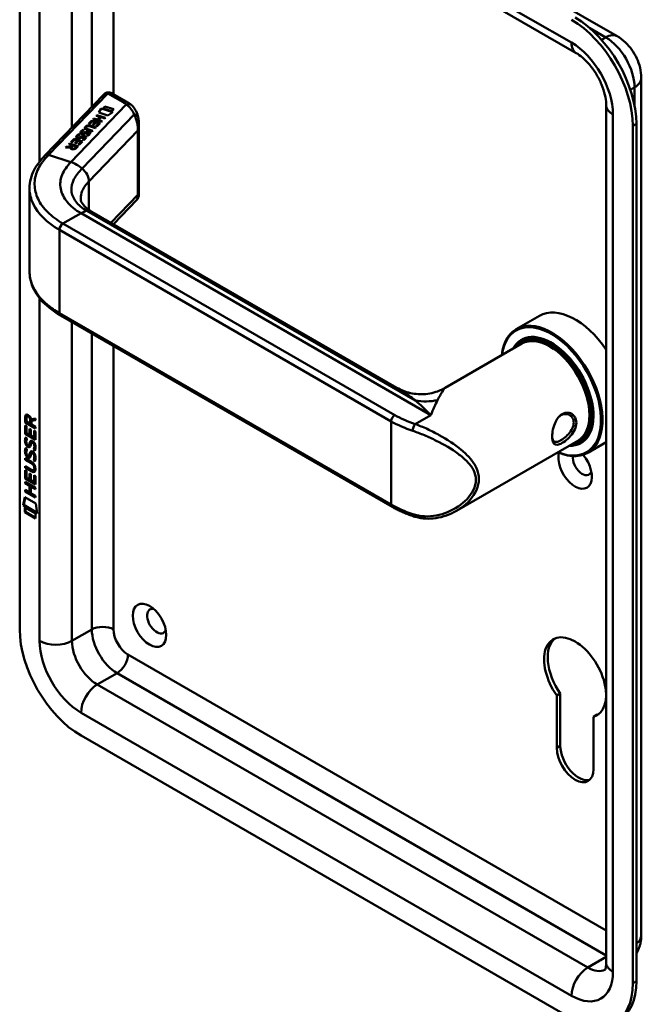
# Model space of a CAD drawing. Header units: millimetres. Extents: x 20 to 833, y 20 to 574.
# Tile 2 of 6: x 195 to 244, y 59 to 136. Entities that reach past the tile are written whole.
import ezdxf

# ---------------------------------------------------------------- set-up
doc = ezdxf.new("R2010")
doc.units = ezdxf.units.MM
doc.header["$LTSCALE"] = 2
doc.layers.add('Sichtbare Kanten(DIN)', color=7, linetype='Continuous', lineweight=50)
doc.layers.add('Sichtbare tangentiale Kanten(DIN)', color=7, linetype='Continuous', lineweight=50)

msp = doc.modelspace()

# ---------------------------------------------------------------- linework, layer by layer
at = {"layer": 'Sichtbare Kanten(DIN)'}
for p, q in [((203.392, 156.942), (241.859, 134.733)), ((194.997, 155.465), (194.997, 88.186)), ((200.178, 155.621), (238.645, 133.412)), ((243.749, 131.46), (243.749, 64.181)), ((196.981, 125.367), (201.59, 130.168)), ((203.401, 129.587), (202.254, 130.249)), ((201.215, 128.75), (201.386, 129.071)), ((201.218, 128.749), (201.386, 129.065)), ((201.386, 129.071), (202.299, 128.779)), ((201.386, 129.071), (201.386, 129.065)), ((201.386, 129.065), (202.292, 128.775)), ((201.53, 129.075), (201.677, 129.229)), ((202.229, 128.852), (201.53, 129.075)), ((201.534, 129.074), (201.677, 129.223)), ((201.677, 129.229), (202.376, 129.006)), ((201.677, 129.229), (201.677, 129.223)), ((201.677, 129.223), (202.372, 129.001)), ((240.997, 129.337), (240.997, 62.058)), ((200.748, 128.239), (200.796, 128.29)), ((200.752, 128.237), (200.796, 128.283)), ((200.796, 128.29), (201.09, 128.196)), ((200.796, 128.29), (200.796, 128.283)), ((200.796, 128.283), (201.09, 128.189)), ((200.998, 128.499), (201.047, 128.55)), ((201.291, 128.405), (200.998, 128.499)), ((201.003, 128.498), (201.047, 128.544)), ((201.047, 128.55), (201.713, 128.337)), ((201.047, 128.55), (201.047, 128.544)), ((201.047, 128.544), (201.708, 128.332)), ((201.09, 128.196), (201.291, 128.405)), ((201.09, 128.189), (201.291, 128.399)), ((201.375, 128.379), (201.173, 128.169)), ((201.917, 128.526), (201.215, 128.75)), ((201.291, 128.405), (201.291, 128.399)), ((201.665, 128.286), (201.375, 128.379)), ((201.713, 128.337), (201.665, 128.286)), ((202.299, 128.779), (201.917, 128.526)), ((202.376, 129.006), (202.229, 128.852)), ((200.201, 127.542), (200.201, 127.536)), ((200.235, 127.607), (200.234, 127.606)), ((200.383, 127.859), (200.645, 128.132)), ((200.464, 127.833), (200.383, 127.859)), ((200.388, 127.858), (200.645, 128.126)), ((200.677, 128.055), (200.464, 127.833)), ((200.93, 127.521), (200.54, 127.646)), ((200.595, 127.695), (200.979, 127.572)), ((200.595, 127.688), (200.974, 127.567)), ((200.645, 128.132), (201.312, 127.919)), ((200.645, 128.132), (200.645, 128.126)), ((200.645, 128.126), (201.307, 127.914)), ((200.892, 127.987), (200.677, 128.055)), ((200.705, 127.792), (200.892, 127.987)), ((200.786, 127.766), (200.705, 127.792)), ((200.709, 127.79), (200.892, 127.98)), ((201.414, 128.025), (200.748, 128.239)), ((200.973, 127.961), (200.786, 127.766)), ((200.892, 127.987), (200.892, 127.98)), ((200.979, 127.572), (200.93, 127.521)), ((200.971, 127.675), (201.181, 127.894)), ((201.052, 127.649), (200.971, 127.675)), ((201.181, 127.894), (200.973, 127.961)), ((200.976, 127.673), (201.181, 127.887)), ((201.312, 127.919), (201.052, 127.649)), ((201.09, 128.196), (201.09, 128.189)), ((201.173, 128.169), (201.463, 128.076)), ((201.173, 128.169), (201.173, 128.162)), ((201.173, 128.162), (201.458, 128.071)), ((201.181, 127.894), (201.181, 127.887)), ((201.463, 128.076), (201.414, 128.025)), ((204.346, 122.331), (204.346, 127.801)), ((243.08, 60.425), (243.08, 127.704)), ((243.363, 60.588), (243.363, 127.867)), ((199.517, 126.833), (199.517, 126.826)), ((199.572, 126.774), (199.575, 126.774)), ((199.572, 126.774), (199.572, 126.768)), ((199.572, 126.768), (199.575, 126.767)), ((199.653, 126.769), (199.653, 126.763)), ((199.657, 127.041), (199.657, 127.035)), ((199.752, 126.813), (199.752, 126.806)), ((199.789, 126.836), (199.789, 126.829)), ((199.846, 127.176), (199.846, 127.169)), ((199.901, 127.117), (199.904, 127.116)), ((199.901, 127.117), (199.901, 127.111)), ((199.901, 127.111), (199.904, 127.11)), ((199.962, 126.848), (199.958, 126.847)), ((199.983, 127.112), (199.983, 127.106)), ((199.986, 127.384), (199.986, 127.377)), ((200.081, 127.156), (200.081, 127.149)), ((200.109, 126.784), (200.11, 126.787)), ((200.109, 126.777), (200.11, 126.78)), ((200.11, 126.794), (200.11, 126.788)), ((200.118, 127.179), (200.118, 127.172)), ((200.312, 126.933), (200.246, 126.972)), ((200.291, 127.191), (200.287, 127.189)), ((200.68, 127.261), (200.296, 127.383)), ((200.339, 127.436), (200.728, 127.311)), ((200.339, 127.429), (200.724, 127.306)), ((200.438, 127.127), (200.439, 127.13)), ((200.438, 127.12), (200.439, 127.123)), ((200.44, 127.137), (200.44, 127.131)), ((200.728, 127.311), (200.68, 127.261)), ((198.591, 125.992), (198.647, 126.051)), ((198.971, 126.01), (198.591, 125.992)), ((198.597, 125.993), (198.647, 126.044)), ((198.647, 126.051), (199.011, 126.067)), ((198.647, 126.044), (199.011, 126.061)), ((198.647, 126.051), (198.647, 126.044)), ((198.854, 126.267), (198.904, 126.319)), ((199.121, 126.182), (198.854, 126.267)), ((198.859, 126.266), (198.904, 126.312)), ((198.904, 126.319), (199.57, 126.105)), ((198.904, 126.319), (198.904, 126.312)), ((198.904, 126.312), (199.566, 126.1)), ((198.971, 126.01), (198.971, 126.003)), ((198.995, 126.414), (199.257, 126.686)), ((199.076, 126.388), (198.995, 126.414)), ((199, 126.412), (199.257, 126.68)), ((199.011, 126.067), (199.121, 126.182)), ((199.011, 126.061), (199.121, 126.175)), ((199.011, 126.067), (199.011, 126.061)), ((199.057, 125.979), (199.057, 125.973)), ((199.289, 126.609), (199.076, 126.388)), ((199.202, 126.156), (199.087, 126.036)), ((199.121, 126.182), (199.121, 126.175)), ((199.439, 126.08), (199.202, 126.156)), ((199.257, 126.686), (199.923, 126.473)), ((199.257, 126.686), (199.257, 126.68)), ((199.257, 126.68), (199.918, 126.468)), ((199.503, 126.541), (199.289, 126.609)), ((199.316, 126.346), (199.503, 126.541)), ((199.398, 126.32), (199.316, 126.346)), ((199.321, 126.344), (199.503, 126.534)), ((199.325, 125.96), (199.439, 126.08)), ((199.325, 125.954), (199.439, 126.073)), ((199.585, 126.515), (199.398, 126.32)), ((199.57, 126.105), (199.4, 125.928)), ((199.439, 126.08), (199.439, 126.073)), ((199.503, 126.541), (199.503, 126.534)), ((199.583, 126.229), (199.793, 126.448)), ((199.664, 126.203), (199.583, 126.229)), ((199.793, 126.448), (199.585, 126.515)), ((199.588, 126.227), (199.793, 126.441)), ((199.923, 126.473), (199.664, 126.203)), ((199.793, 126.448), (199.793, 126.441)), ((199.983, 126.59), (199.917, 126.629)), ((195.766, 116.27), (195.766, 122.743)), ((204.177, 121.903), (202.341, 119.99)), ((224.58, 107.151), (200.647, 120.968)), ((224.213, 97.8), (198.191, 112.824)), ((235.755, 112.795), (233.944, 111.749)), ((234.375, 110.612), (228.369, 107.145)), ((234.501, 110.916), (234.331, 110.818)), ((195.425, 104.427), (195.426, 104.856)), ((195.468, 104.452), (195.425, 104.427)), ((196.234, 103.96), (195.425, 104.427)), ((195.468, 104.88), (195.426, 104.856)), ((195.468, 104.452), (195.468, 104.88)), ((196.234, 104.009), (195.468, 104.452)), ((195.524, 104.785), (195.524, 104.495)), ((195.524, 104.495), (195.812, 104.328)), ((195.612, 104.934), (195.57, 104.91)), ((195.812, 104.328), (195.812, 104.618)), ((195.855, 104.353), (195.812, 104.328)), ((195.855, 104.353), (195.855, 104.643)), ((195.896, 104.687), (196.234, 104.75)), ((196.234, 104.609), (195.911, 104.549)), ((195.954, 104.573), (195.911, 104.549)), ((195.911, 104.549), (195.911, 104.271)), ((196.234, 104.625), (195.954, 104.573)), ((196.234, 104.75), (196.234, 104.609)), ((195.425, 103.536), (195.425, 104.19)), ((195.425, 104.19), (195.524, 104.133)), ((195.467, 103.56), (195.425, 103.536)), ((196.233, 103.068), (195.425, 103.536)), ((195.467, 103.56), (195.468, 104.166)), ((196.233, 103.117), (195.467, 103.56)), ((195.524, 104.133), (195.523, 103.602)), ((195.523, 103.602), (195.776, 103.456)), ((195.776, 103.456), (195.777, 103.928)), ((195.777, 103.928), (195.875, 103.871)), ((195.819, 103.48), (195.819, 103.903)), ((195.875, 103.871), (195.875, 103.399)), ((195.911, 104.271), (196.234, 104.084)), ((196.135, 103.248), (196.135, 103.786)), ((196.135, 103.786), (196.234, 103.729)), ((196.177, 103.273), (196.177, 103.762)), ((196.234, 103.729), (196.233, 103.068)), ((196.234, 104.084), (196.234, 103.96)), ((195.473, 103.255), (195.569, 103.167)), ((195.529, 102.788), (195.531, 102.781)), ((195.819, 103.48), (195.776, 103.456)), ((195.875, 103.399), (196.135, 103.248)), ((195.988, 102.878), (195.945, 102.853)), ((196.019, 102.841), (196.015, 102.843)), ((196.061, 102.866), (196.019, 102.841)), ((196.061, 102.866), (196.058, 102.868)), ((196.177, 103.273), (196.135, 103.248)), ((238.775, 102.991), (229.25, 97.492)), ((239.101, 102.949), (238.931, 102.851)), ((240.997, 102.889), (239.544, 102.05)), ((195.473, 102.424), (195.568, 102.336)), ((195.753, 102.659), (195.711, 102.634)), ((195.756, 102.66), (195.713, 102.636)), ((195.722, 102.644), (195.725, 102.648)), ((195.765, 102.669), (195.768, 102.673)), ((195.987, 102.046), (195.945, 102.022)), ((196.018, 102.01), (196.015, 102.012)), ((196.061, 102.034), (196.018, 102.01)), ((196.061, 102.034), (196.057, 102.036)), ((196.115, 102.317), (196.073, 102.293)), ((195.423, 101.503), (195.423, 101.626)), ((195.423, 101.626), (195.889, 101.357)), ((195.466, 101.527), (195.423, 101.503)), ((195.896, 101.23), (195.423, 101.503)), ((195.466, 101.527), (195.466, 101.601)), ((195.938, 101.254), (195.466, 101.527)), ((195.528, 101.957), (195.53, 101.95)), ((195.753, 101.827), (195.71, 101.803)), ((195.755, 101.829), (195.713, 101.805)), ((195.722, 101.813), (195.725, 101.817)), ((195.764, 101.838), (195.767, 101.841)), ((196.115, 101.486), (196.072, 101.461)), ((195.422, 100.03), (195.423, 100.685)), ((195.423, 100.871), (195.423, 100.994)), ((195.423, 100.994), (195.895, 100.721)), ((195.465, 100.896), (195.423, 100.871)), ((195.888, 100.602), (195.423, 100.871)), ((195.423, 100.685), (195.521, 100.628)), ((195.465, 100.896), (195.465, 100.97)), ((195.931, 100.626), (195.465, 100.896)), ((195.465, 100.055), (195.465, 100.66)), ((195.521, 100.628), (195.521, 100.096)), ((196.132, 100.705), (196.09, 100.681)), ((196.144, 100.83), (196.144, 100.833)), ((196.187, 100.854), (196.187, 100.857)), ((195.465, 100.055), (195.422, 100.03)), ((196.231, 99.563), (195.422, 100.03)), ((195.422, 99.648), (195.422, 99.772)), ((195.422, 99.772), (196.23, 99.304)), ((195.464, 99.673), (195.422, 99.648)), ((195.464, 99.673), (195.464, 99.747)), ((195.816, 99.47), (195.464, 99.673)), ((196.231, 99.612), (195.465, 100.055)), ((195.521, 100.096), (195.774, 99.95)), ((195.774, 99.95), (195.774, 100.422)), ((195.774, 100.422), (195.873, 100.365)), ((195.816, 99.975), (195.774, 99.95)), ((195.816, 99.975), (195.817, 100.398)), ((195.873, 100.365), (195.872, 99.893)), ((195.872, 99.893), (196.132, 99.743)), ((196.132, 99.743), (196.133, 100.281)), ((196.175, 99.767), (196.132, 99.743)), ((196.133, 100.281), (196.231, 100.224)), ((196.175, 99.767), (196.175, 100.256)), ((196.231, 100.224), (196.231, 99.563)), ((195.421, 99.017), (195.421, 99.14)), ((195.421, 99.14), (195.773, 98.937)), ((195.464, 99.041), (195.421, 99.017)), ((196.23, 98.549), (195.421, 99.017)), ((195.773, 99.445), (195.422, 99.648)), ((195.464, 99.041), (195.464, 99.115)), ((196.23, 98.598), (195.464, 99.041)), ((195.816, 99.47), (195.773, 99.445)), ((195.773, 98.937), (195.773, 99.445)), ((195.815, 98.961), (195.773, 98.937)), ((195.815, 98.961), (195.816, 99.47)), ((195.916, 99.411), (195.874, 99.387)), ((196.23, 99.181), (195.874, 99.387)), ((195.874, 99.387), (195.874, 98.878)), ((196.23, 99.23), (195.916, 99.411)), ((196.23, 99.304), (196.23, 99.181)), ((195.271, 97.935), (195.401, 98.557)), ((195.313, 97.96), (195.434, 98.538)), ((195.401, 98.557), (196.251, 98.065)), ((195.874, 98.878), (196.23, 98.672)), ((196.23, 98.672), (196.23, 98.549)), ((195.313, 97.96), (195.271, 97.935)), ((196.378, 97.295), (195.271, 97.935)), ((196.369, 97.349), (195.313, 97.96)), ((195.401, 97.394), (195.401, 97.767)), ((195.401, 97.767), (196.249, 97.277)), ((195.443, 97.419), (195.401, 97.394)), ((196.248, 96.904), (195.401, 97.394)), ((195.443, 97.419), (195.443, 97.742)), ((196.248, 96.953), (195.443, 97.419)), ((196.251, 98.065), (196.378, 97.295)), ((196.249, 97.277), (196.248, 96.904)), ((237.112, 83.001), (237.395, 83.164)), ((237.112, 78.894), (237.112, 83.001)), ((237.395, 83.164), (237.395, 79.057)), ((239.997, 81.335), (240.28, 81.499)), ((239.997, 81.335), (239.997, 77.228)), ((199.805, 79.857), (238.272, 57.649))]:
    msp.add_line(p, q, dxfattribs=at)
for centre, major_axis, ratio, start_param, end_param in [((238.272, 130.48), (-3.4, 5.889), 0.57735, 3.926991, 5.497787), ((238.555, 130.643), (-3.4, 5.889), 0.57735, 3.926991, 5.497787), ((202.054, 129.672), (-0.076, -0.62), 0.711531, 2.84759, 2.850396), ((201.791, 127.728), (-1.686, -0.2), 0.222773, 6.018982, 6.737446), ((201.791, 127.722), (-1.686, -0.2), 0.222773, 6.018982, 6.248126), ((200.881, 126.78), (-0.7, 0.879), 0.508563, 5.632274, 6.350614), ((200.881, 126.773), (-0.7, 0.879), 0.508563, 5.632274, 6.350614), ((203.142, 123.188), (-2.871, 4.449), 0.191984, 6.053706, 6.328639), ((199.944, 126.952), (0.425, 0.134), 0.323145, 3.032844, 3.554231), ((199.944, 126.946), (0.425, 0.134), 0.323145, 3.032844, 3.554231), ((200.273, 127.295), (-0.424, -0.134), 0.323385, 6.174461, 6.696153), ((200.273, 127.289), (-0.424, -0.134), 0.323385, 6.174461, 6.696153), ((199.973, 126.84), (0.0415, 0.0104), 0.237853, 1.45827, 1.766348), ((199.833, 126.732), (0.276, 0.072), 0.366407, 6.119353, 6.579647), ((199.412, 126.459), (0.695, 0.349), 0.189659, 6.06821, 6.129169), ((199.412, 126.453), (0.695, 0.349), 0.189659, 6.06821, 6.129169), ((199.833, 126.726), (0.276, 0.072), 0.366407, 6.119353, 6.188348), ((200.302, 127.183), (-0.0415, -0.0104), 0.237853, 4.599863, 4.907941), ((200.159, 127.075), (-0.279, -0.072), 0.364474, 2.978881, 3.436713), ((199.69, 126.775), (-0.747, -0.376), 0.181536, 2.935109, 2.99425), ((199.69, 126.769), (-0.747, -0.376), 0.181536, 2.935109, 2.99425), ((200.159, 127.068), (-0.279, -0.072), 0.364474, 2.978881, 3.047498), ((199.485, 126.059), (-0.518, -0.093), 0.376472, 6.070506, 6.901313), ((199.485, 126.053), (-0.518, -0.093), 0.376472, 6.070506, 6.199543), ((199.149, 126.152), (-0.151, 0.213), 0.804515, 2.32247, 3.295215), ((199.149, 126.146), (0.151, -0.213), 0.804515, 5.464063, 6.436807), ((238.555, 107.945), (-2.8, 4.85), 0.57735, 4.83304, 6.283185), ((236.744, 106.9), (2.8, -4.85), 0.57735, 5.616239, 10.091724), ((236.688, 106.867), (-2.76, 4.78), 0.57735, 2.493276, 6.931502), ((236.688, 106.867), (2.34, -4.053), 0.57735, 5.935521, 9.772443), ((236.631, 106.834), (2.3, -3.984), 0.57735, 5.987222, 9.720741), ((236.716, 106.883), (-2.32, 4.018), 0.57735, 5.502088, 6.538938), ((236.575, 106.802), (-2.2, 3.811), 0.57735, 3.141593, 6.283185), ((236.575, 106.802), (-2.26, 3.914), 0.57735, 2.910651, 6.514127), ((236.858, 106.965), (-2.32, 4.018), 0.57735, 0.030483, 0.137203), ((236.801, 106.932), (-2.3, 3.984), 0.57735, 6.063133, 6.283185), ((195.858, 104.34), (0.285, -0.572), 0.301873, 2.712845, 3.68559), ((195.9, 104.364), (0.285, -0.572), 0.301873, 2.712845, 3.160061), ((195.464, 104.541), (-0.033, -0.522), 0.855294, 1.909162, 2.739969), ((236.716, 106.883), (2.32, -4.018), 0.57735, 6.027433, 7.064282), ((238.272, 107.782), (1.91, -3.308), 0.57735, 5.557323, 5.557337), ((238.328, 107.814), (-1.8, 3.118), 0.57735, 2.46259, 2.462629), ((238.272, 107.782), (1.91, -3.308), 0.57735, 5.639967, 5.640049), ((195.887, 103.597), (0.278, 0.917), 0.281235, 2.669751, 2.730711), ((195.74, 102.926), (0.059, 0.299), 0.72217, 2.211263, 2.671556), ((195.832, 102.398), (0.145, 0.462), 0.615043, 5.609575, 6.130963), ((195.875, 102.422), (0.145, 0.462), 0.615043, 5.609575, 6.130963), ((236.575, 106.802), (-2.26, 3.914), 0.57735, 2.422781, 2.422828), ((236.631, 106.834), (2.3, -3.984), 0.57735, 5.546127, 5.546169), ((236.688, 106.867), (2.34, -4.053), 0.57735, 5.528421, 5.52846), ((236.575, 106.802), (-2.2, 3.811), 0.57735, 2.677722, 2.67787), ((236.858, 106.965), (-2.32, 4.018), 0.57735, 2.582839, 2.582925), ((236.858, 106.965), (1.95, -3.377), 0.57735, 6.020568, 6.020679), ((236.914, 106.998), (1.91, -3.308), 0.57735, 6.045513, 6.045823), ((236.858, 106.965), (2.32, -4.018), 0.57735, 6.145982, 6.252702), ((236.801, 106.932), (2.3, -3.984), 0.57735, 0, 0.220052), ((195.911, 102.833), (0.304, 0.982), 0.270347, 2.690551, 2.749692), ((195.706, 102.662), (0.0248, 0.0325), 0.583914, 4.30859, 4.616668), ((195.748, 102.687), (0.0248, 0.0325), 0.583914, 4.30859, 4.616668), ((195.832, 101.567), (0.145, 0.462), 0.615351, 5.608827, 6.13052), ((195.874, 101.592), (0.145, 0.462), 0.615351, 5.608827, 6.13052), ((238.555, 100.923), (0.93, -1.611), 0.57735, 3.6589, 8.138452), ((236.631, 106.834), (2.3, -3.984), 0.57735, 5.735239, 5.735263), ((236.575, 106.802), (-2.26, 3.914), 0.57735, 2.624615, 2.624676), ((195.741, 102.096), (0.062, 0.301), 0.723088, 2.219923, 2.677754), ((195.705, 101.831), (0.0248, 0.0325), 0.583914, 4.30859, 4.616668), ((195.748, 101.855), (0.0248, 0.0325), 0.583914, 4.30859, 4.616668), ((194.808, 100.454), (1.39, 0.562), 0.642557, 6.029314, 6.747778), ((239.12, 101.25), (0.53, -0.918), 0.57735, 3.796235, 6.739089), ((194.809, 102.754), (1.354, -2.201), 0.216413, 5.902022, 6.620361), ((189.517, 111.135), (6.576, -10.453), 0.079405, 6.133619, 6.408552), ((194.852, 102.779), (1.354, -2.201), 0.216413, 5.902022, 6.233391), ((189.559, 111.159), (6.576, -10.453), 0.079405, 6.280171, 6.408552), ((226.016, 97.44), (-0.125, -0.38), 0.405066, 0, 0.002655), ((205.745, 88.839), (-0.53, 0.918), 0.57735, 5.827281, 9.880682), ((199.805, 85.41), (3.4, -5.889), 0.57735, 3.926991, 5.497787), ((238.555, 84.43), (-1.72, 2.979), 0.57735, 2.991003, 8.004571), ((238.838, 84.593), (-1.72, 2.979), 0.57735, 0.082315, 1.721386), ((238.838, 84.593), (1.72, -2.979), 0.57735, 6.132596, 6.200871), ((238.555, 78.061), (1.02, -1.767), 0.57735, 3.926991, 7.068583), ((238.838, 78.224), (1.02, -1.767), 0.57735, 3.926991, 6.144089), ((238.272, 63.201), (3.4, -5.889), 0.57735, 5.497787, 7.068583), ((238.555, 63.364), (3.4, -5.889), 0.57735, 0, 0.785398)]:
    msp.add_ellipse(centre, major_axis=major_axis, ratio=ratio, start_param=start_param, end_param=end_param, dxfattribs=at)
msp.add_ellipse((205.179, 88.512), major_axis=(-0.93, 1.611), ratio=0.57735, dxfattribs=at)
for points, knots in [([(241.859, 134.733), (242.104, 134.592), (242.316, 134.426), (242.696, 134.064), (242.863, 133.868), (243.159, 133.449), (243.287, 133.228), (243.501, 132.763), (243.588, 132.52), (243.712, 132.01), (243.749, 131.743), (243.749, 131.46)], [4.712389, 4.712389, 4.712389, 4.712389, 5.026548, 5.026548, 5.340708, 5.340708, 5.654867, 5.654867, 5.969026, 5.969026, 6.283185, 6.283185, 6.283185, 6.283185]), ([(238.645, 133.412), (238.792, 133.327), (238.958, 133.211), (239.31, 132.911), (239.496, 132.724), (239.864, 132.291), (240.044, 132.042), (240.37, 131.509), (240.515, 131.225), (240.749, 130.663), (240.838, 130.385), (240.956, 129.877), (240.987, 129.645), (240.997, 129.409), (240.997, 129.373), (240.997, 129.337)], [4.712389, 4.712389, 4.712389, 4.712389, 4.945101, 4.945101, 5.193081, 5.193081, 5.453577, 5.453577, 5.719578, 5.719578, 5.982715, 5.982715, 6.234734, 6.234734, 6.283185, 6.283185, 6.283185, 6.283185]), ([(201.712, 130.263), (201.704, 130.259), (201.696, 130.253), (201.679, 130.243), (201.671, 130.237), (201.655, 130.225), (201.647, 130.219), (201.63, 130.206), (201.622, 130.199), (201.606, 130.184), (201.598, 130.176), (201.59, 130.168)], [3.1415927, 3.1415927, 3.1415927, 3.1415927, 3.1974432, 3.1974432, 3.2532937, 3.2532937, 3.3091443, 3.3091443, 3.3649948, 3.3649948, 3.4208453, 3.4208453, 3.4208453, 3.4208453]), ([(201.719, 130.267), (201.755, 130.287), (201.794, 130.303), (201.882, 130.326), (201.93, 130.331), (202.037, 130.329), (202.095, 130.317), (202.18, 130.286), (202.21, 130.273), (202.239, 130.257)], [0.0018129, 0.0018129, 0.0018129, 0.0018129, 0.0333104, 0.0333104, 0.0701392, 0.0701392, 0.1137283, 0.1137283, 0.13856, 0.13856, 0.13856, 0.13856]), ([(203.745, 129.347), (203.724, 129.365), (203.703, 129.382), (203.659, 129.417), (203.636, 129.433), (203.591, 129.466), (203.568, 129.482), (203.522, 129.513), (203.498, 129.528), (203.45, 129.558), (203.426, 129.573), (203.401, 129.587)], [1.3871415, 1.3871415, 1.3871415, 1.3871415, 1.4238724, 1.4238724, 1.4606034, 1.4606034, 1.4973344, 1.4973344, 1.5340654, 1.5340654, 1.5707963, 1.5707963, 1.5707963, 1.5707963]), ([(203.743, 129.349), (203.87, 129.242), (203.978, 129.11), (204.156, 128.814), (204.225, 128.644), (204.277, 128.445), (204.283, 128.42), (204.289, 128.395)], [0, 0, 0, 0, 0.1398364, 0.1398364, 0.2900892, 0.2900892, 0.3112069, 0.3112069, 0.3112069, 0.3112069]), ([(200.339, 127.436), (200.304, 127.447), (200.269, 127.461), (200.229, 127.489), (200.218, 127.5), (200.203, 127.523), (200.2, 127.534), (200.202, 127.56), (200.209, 127.574), (200.222, 127.593), (200.228, 127.6), (200.234, 127.606)], [0, 0, 0, 0, 0.03013076, 0.03013076, 0.04643109, 0.04643109, 0.06207275, 0.06207275, 0.07997439, 0.07997439, 0.08929735, 0.08929735, 0.08929735, 0.08929735]), ([(200.201, 127.536), (200.201, 127.525), (200.204, 127.515), (200.218, 127.493), (200.229, 127.482), (200.269, 127.455), (200.304, 127.441), (200.339, 127.429)], [-0.06012294, -0.06012294, -0.06012294, -0.06012294, -0.04643109, -0.04643109, -0.03013076, -0.03013076, 0, 0, 0, 0]), ([(195.765, 122.806), (195.765, 123.299), (195.895, 123.799), (196.343, 124.656), (196.657, 125.03), (196.98, 125.366)], [0, 0, 0, 0, 0.585628, 0.585628, 1.08441, 1.08441, 1.08441, 1.08441]), ([(204.346, 122.331), (204.346, 122.317), (204.345, 122.301), (204.343, 122.265), (204.34, 122.246), (204.333, 122.198), (204.326, 122.169), (204.303, 122.095), (204.282, 122.049), (204.237, 121.976), (204.216, 121.947), (204.192, 121.921)], [0.0000336, 0.0000336, 0.0000336, 0.0000336, 0.0155422, 0.0155422, 0.0309442, 0.0309442, 0.0536689, 0.0536689, 0.090948, 0.090948, 0.1178547, 0.1178547, 0.1178547, 0.1178547]), ([(199.79, 121.997), (199.793, 121.813), (199.826, 121.696), (200.056, 121.415), (200.144, 121.327), (200.361, 121.149), (200.495, 121.056), (200.648, 120.967)], [0, 0, 0, 0, 0.4785018, 0.4785018, 0.6584051, 0.6584051, 0.8461037, 0.8461037, 0.8461037, 0.8461037]), ([(198.192, 112.823), (197.571, 113.182), (197.04, 113.609), (196.235, 114.555), (195.954, 115.092), (195.788, 115.85), (195.765, 116.064), (195.765, 116.276)], [0, 0, 0, 0, 0.647501, 0.647501, 1.304525, 1.304525, 1.557864, 1.557864, 1.557864, 1.557864]), ([(224.578, 107.152), (224.9, 106.966), (225.265, 106.822), (226.032, 106.648), (226.444, 106.622), (227.269, 106.701), (227.69, 106.816), (228.169, 107.035), (228.269, 107.087), (228.365, 107.143)], [0, 0, 0, 0, 0.30441, 0.30441, 0.622377, 0.622377, 0.959057, 0.959057, 1.0517, 1.0517, 1.0517, 1.0517]), ([(237.546, 105.091), (237.403, 105.009), (237.141, 104.748), (236.881, 104.186), (236.75, 103.572), (236.75, 102.864), (237.011, 102.583), (237.534, 102.787), (238.158, 103.244), (238.668, 103.973), (238.666, 104.635), (238.52, 104.908), (238.207, 105.221), (237.832, 105.255), (237.546, 105.091), (237.546, 105.091), (237.546, 105.091), (237.546, 105.091)], [-2.115041, -2.115041, -2.115041, -2.115041, -1.963993, -1.812917, -1.66184, -1.510764, -1.208611, -1.057535, -0.906458, -0.604306, -0.453229, -0.339922, -0.302153, 0, 0, 0, 0.000028, 0.000028, 0.000028, 0.000028]), ([(237.447, 104.992), (237.447, 104.992), (237.447, 104.992), (237.447, 104.992), (237.702, 105.139), (238.003, 105.114), (238.205, 104.952), (238.23, 104.931), (238.254, 104.909), (238.276, 104.885), (238.342, 104.813), (238.391, 104.724), (238.42, 104.625), (238.459, 104.492), (238.459, 104.34), (238.421, 104.186), (238.344, 103.878), (238.111, 103.564), (237.847, 103.326), (237.715, 103.207), (237.575, 103.106), (237.447, 103.033), (237.319, 102.959), (237.203, 102.912), (237.107, 102.9), (236.916, 102.874), (236.804, 102.988), (236.767, 103.23), (236.762, 103.263), (236.758, 103.297), (236.756, 103.334)], [2.115041, 2.115041, 2.115041, 2.115041, 2.11507, 2.11507, 2.11507, 2.417222, 2.417222, 2.417222, 2.454991, 2.454991, 2.454991, 2.568299, 2.568299, 2.568299, 2.719375, 2.719375, 2.719375, 3.021528, 3.021528, 3.021528, 3.172604, 3.172604, 3.172604, 3.323681, 3.323681, 3.323681, 3.625833, 3.625833, 3.625833, 3.666448, 3.666448, 3.666448, 3.666448]), ([(196.144, 100.833), (196.144, 100.848), (196.144, 100.864), (196.139, 100.911), (196.133, 100.943), (196.112, 101.004), (196.099, 101.032), (196.065, 101.086), (196.045, 101.111), (195.983, 101.173), (195.938, 101.205), (195.896, 101.23)], [-0.133946, -0.133946, -0.133946, -0.133946, -0.1199616, -0.1199616, -0.0931091, -0.0931091, -0.0696466, -0.0696466, -0.0451961, -0.0451961, 0, 0, 0, 0]), ([(196.187, 100.857), (196.187, 100.872), (196.186, 100.888), (196.182, 100.935), (196.175, 100.967), (196.154, 101.029), (196.141, 101.056), (196.107, 101.11), (196.087, 101.135), (196.026, 101.198), (195.981, 101.23), (195.938, 101.254)], [-0.133946, -0.133946, -0.133946, -0.133946, -0.1199616, -0.1199616, -0.0931091, -0.0931091, -0.0696466, -0.0696466, -0.0451961, -0.0451961, 0, 0, 0, 0]), ([(225.891, 97.06), (225.769, 97.1), (225.649, 97.142), (225.413, 97.23), (225.296, 97.276), (225.068, 97.371), (224.956, 97.421), (224.735, 97.523), (224.628, 97.576), (224.416, 97.686), (224.313, 97.742), (224.213, 97.8)], [1.3045023, 1.3045023, 1.3045023, 1.3045023, 1.3577611, 1.3577611, 1.4110199, 1.4110199, 1.4642787, 1.4642787, 1.5175375, 1.5175375, 1.5707963, 1.5707963, 1.5707963, 1.5707963]), ([(229.244, 97.49), (228.75, 97.204), (228.196, 97.004), (227.113, 96.844), (226.568, 96.868), (226.002, 97.025), (225.946, 97.042), (225.891, 97.06)], [0, 0, 0, 0, 0.4643615, 0.4643615, 0.8926705, 0.8926705, 0.9393558, 0.9393558, 0.9393558, 0.9393558]), ([(243.749, 64.181), (243.749, 64.039), (243.739, 63.894), (243.695, 63.594), (243.659, 63.439), (243.554, 63.125), (243.483, 62.965), (243.381, 62.792), (243.372, 62.777), (243.363, 62.763)], [6.2831853, 6.2831853, 6.2831853, 6.2831853, 6.4402649, 6.4402649, 6.5973446, 6.5973446, 6.7544242, 6.7544242, 6.7690892, 6.7690892, 6.7690892, 6.7690892]), ([(240.997, 62.058), (240.997, 61.943), (240.989, 61.842), (240.965, 61.675), (240.948, 61.609), (240.916, 61.515), (240.901, 61.487), (240.89, 61.468), (240.888, 61.466), (240.888, 61.466)], [0, 0, 0, 0, 0.1570796, 0.1570796, 0.3141593, 0.3141593, 0.4712389, 0.4712389, 0.5456013, 0.5456013, 0.5456013, 0.5456013])]:
    msp.add_open_spline(points, degree=3, knots=knots, dxfattribs=at)
for points in [[(204.29, 128.39), (204.331, 128.206), (204.345, 128.009), (204.346, 127.805)], [(204.346, 127.801), (204.346, 127.803), (204.346, 127.804), (204.346, 127.805)], [(199.426, 126.824), (199.423, 126.857), (199.439, 126.89), (199.474, 126.926)], [(199.426, 126.827), (199.427, 126.857), (199.442, 126.887), (199.474, 126.92)], [(199.555, 126.716), (199.483, 126.732), (199.43, 126.767), (199.426, 126.824)], [(199.474, 126.926), (199.485, 126.938), (199.498, 126.949), (199.512, 126.961)], [(199.474, 126.92), (199.485, 126.931), (199.498, 126.942), (199.512, 126.955)], [(199.512, 126.961), (199.561, 127.003), (199.641, 127.036), (199.657, 127.041)], [(199.512, 126.955), (199.561, 126.997), (199.641, 127.03), (199.657, 127.035)], [(199.612, 126.945), (199.553, 126.906), (199.518, 126.868), (199.517, 126.834)], [(199.676, 126.714), (199.64, 126.706), (199.6, 126.706), (199.555, 126.716)], [(199.575, 126.774), (199.603, 126.764), (199.625, 126.763), (199.653, 126.769)], [(199.575, 126.767), (199.603, 126.758), (199.625, 126.757), (199.653, 126.763)], [(199.732, 127.002), (199.732, 127.002), (199.663, 126.979), (199.612, 126.945)], [(199.653, 126.769), (199.681, 126.776), (199.713, 126.79), (199.752, 126.813)], [(199.653, 126.763), (199.681, 126.769), (199.713, 126.783), (199.752, 126.806)], [(199.657, 127.041), (199.661, 127.039), (199.732, 127.002), (199.732, 127.002)], [(199.657, 127.035), (199.66, 127.033), (199.706, 127.009), (199.724, 126.999)], [(199.849, 126.79), (199.781, 126.747), (199.73, 126.726), (199.676, 126.714)], [(199.752, 126.813), (199.757, 126.816), (199.788, 126.835), (199.789, 126.836)], [(199.752, 126.806), (199.757, 126.81), (199.788, 126.829), (199.789, 126.829)], [(199.755, 127.167), (199.753, 127.2), (199.768, 127.233), (199.803, 127.269)], [(199.755, 127.17), (199.756, 127.2), (199.772, 127.23), (199.803, 127.263)], [(199.884, 127.059), (199.812, 127.075), (199.759, 127.11), (199.755, 127.167)], [(199.789, 126.836), (199.832, 126.864), (199.868, 126.882), (199.904, 126.894)], [(199.789, 126.829), (199.832, 126.857), (199.868, 126.875), (199.904, 126.888)], [(199.803, 127.269), (199.814, 127.281), (199.827, 127.292), (199.841, 127.304)], [(199.803, 127.263), (199.814, 127.274), (199.827, 127.285), (199.841, 127.297)], [(199.841, 127.304), (199.891, 127.346), (199.97, 127.379), (199.986, 127.384)], [(199.841, 127.297), (199.891, 127.34), (199.97, 127.372), (199.986, 127.377)], [(199.942, 127.288), (199.882, 127.248), (199.847, 127.211), (199.846, 127.177)], [(199.958, 126.847), (199.927, 126.837), (199.893, 126.819), (199.849, 126.79)], [(200.005, 127.057), (199.969, 127.049), (199.929, 127.049), (199.884, 127.059)], [(199.904, 127.116), (199.933, 127.107), (199.954, 127.106), (199.983, 127.112)], [(199.904, 127.11), (199.933, 127.101), (199.954, 127.1), (199.983, 127.106)], [(199.904, 126.894), (199.958, 126.914), (200.024, 126.921), (200.097, 126.897)], [(199.904, 126.888), (199.958, 126.908), (200.024, 126.914), (200.097, 126.89)], [(200.061, 127.345), (200.061, 127.345), (199.992, 127.322), (199.942, 127.288)], [(200.089, 126.831), (200.063, 126.85), (200.014, 126.859), (199.975, 126.851)], [(199.983, 127.112), (200.011, 127.119), (200.043, 127.133), (200.081, 127.156)], [(199.983, 127.106), (200.011, 127.112), (200.043, 127.126), (200.081, 127.149)], [(199.986, 127.384), (199.99, 127.382), (200.061, 127.345), (200.061, 127.345)], [(199.986, 127.377), (199.989, 127.376), (200.035, 127.352), (200.053, 127.342)], [(200.178, 127.133), (200.111, 127.09), (200.059, 127.069), (200.005, 127.057)], [(200.013, 126.68), (200.061, 126.709), (200.091, 126.739), (200.105, 126.772)], [(200.013, 126.673), (200.061, 126.702), (200.091, 126.732), (200.105, 126.766)], [(200.081, 127.156), (200.087, 127.159), (200.117, 127.178), (200.118, 127.179)], [(200.081, 127.149), (200.087, 127.152), (200.117, 127.172), (200.118, 127.172)], [(200.097, 126.897), (200.121, 126.889), (200.125, 126.887), (200.132, 126.884)], [(200.097, 126.89), (200.121, 126.883), (200.125, 126.88), (200.132, 126.877)], [(200.203, 126.78), (200.193, 126.741), (200.17, 126.707), (200.117, 126.666)], [(200.118, 127.179), (200.162, 127.207), (200.198, 127.224), (200.233, 127.237)], [(200.118, 127.172), (200.162, 127.2), (200.198, 127.218), (200.233, 127.231)], [(200.132, 126.884), (200.18, 126.862), (200.214, 126.826), (200.203, 126.78)], [(200.132, 126.877), (200.172, 126.859), (200.203, 126.83), (200.205, 126.794)], [(200.287, 127.189), (200.257, 127.18), (200.222, 127.162), (200.178, 127.133)], [(200.233, 127.237), (200.287, 127.257), (200.353, 127.264), (200.427, 127.24)], [(200.233, 127.231), (200.287, 127.251), (200.353, 127.257), (200.427, 127.233)], [(200.246, 126.972), (200.246, 126.972), (200.316, 127.007), (200.342, 127.023)], [(200.252, 126.968), (200.27, 126.977), (200.321, 127.003), (200.342, 127.016)], [(200.419, 127.174), (200.392, 127.193), (200.344, 127.202), (200.304, 127.194)], [(200.349, 126.949), (200.338, 126.943), (200.312, 126.933), (200.312, 126.933)], [(200.342, 127.023), (200.39, 127.052), (200.42, 127.082), (200.435, 127.115)], [(200.342, 127.016), (200.39, 127.045), (200.42, 127.075), (200.435, 127.108)], [(200.447, 127.009), (200.424, 126.991), (200.388, 126.967), (200.349, 126.949)], [(200.427, 127.24), (200.45, 127.232), (200.454, 127.23), (200.461, 127.226)], [(200.427, 127.233), (200.45, 127.225), (200.454, 127.223), (200.461, 127.22)], [(200.532, 127.123), (200.522, 127.084), (200.499, 127.05), (200.447, 127.009)], [(200.461, 127.226), (200.509, 127.205), (200.544, 127.169), (200.532, 127.123)], [(200.461, 127.22), (200.501, 127.202), (200.532, 127.173), (200.534, 127.137)], [(199.087, 126.036), (199.052, 125.999), (199.03, 125.949), (199.127, 125.918)], [(199.057, 125.973), (199.057, 125.95), (199.075, 125.928), (199.127, 125.912)], [(199.917, 126.629), (199.917, 126.629), (199.987, 126.664), (200.013, 126.68)], [(199.923, 126.625), (199.941, 126.634), (199.992, 126.66), (200.013, 126.673)], [(200.02, 126.606), (200.009, 126.6), (199.983, 126.59), (199.983, 126.59)], [(200.117, 126.666), (200.095, 126.649), (200.059, 126.624), (200.02, 126.606)], [(199.4, 125.928), (199.34, 125.87), (199.226, 125.825), (199.083, 125.871)], [(195.766, 122.806), (195.766, 122.804), (195.766, 122.803), (195.766, 122.802)], [(204.178, 121.904), (204.178, 121.904), (204.177, 121.903), (204.177, 121.903)], [(228.369, 107.145), (228.369, 107.145), (228.369, 107.145), (228.369, 107.145)], [(195.426, 104.856), (195.43, 104.998), (195.496, 105.111), (195.669, 105.01)], [(195.468, 104.88), (195.47, 104.949), (195.487, 105.01), (195.522, 105.045)], [(195.812, 104.618), (195.812, 104.707), (195.788, 104.828), (195.67, 104.896)], [(195.855, 104.643), (195.855, 104.732), (195.83, 104.852), (195.713, 104.92)], [(237.271, 104.859), (237.326, 104.912), (237.385, 104.957), (237.447, 104.992)], [(195.438, 102.792), (195.413, 102.886), (195.405, 102.967), (195.416, 103.067)], [(195.416, 103.067), (195.421, 103.11), (195.433, 103.17), (195.453, 103.215)], [(195.597, 102.551), (195.533, 102.598), (195.468, 102.683), (195.438, 102.792)], [(195.481, 102.817), (195.455, 102.91), (195.447, 102.991), (195.459, 103.092)], [(195.453, 103.215), (195.459, 103.228), (195.473, 103.255), (195.473, 103.255)], [(195.459, 103.092), (195.464, 103.133), (195.475, 103.192), (195.494, 103.236)], [(195.639, 102.575), (195.576, 102.622), (195.511, 102.707), (195.481, 102.817)], [(195.525, 103.041), (195.507, 102.969), (195.505, 102.896), (195.522, 102.816)], [(195.569, 103.167), (195.569, 103.167), (195.535, 103.08), (195.525, 103.041)], [(195.725, 102.648), (195.745, 102.673), (195.761, 102.717), (195.776, 102.788)], [(195.768, 102.673), (195.787, 102.697), (195.803, 102.741), (195.819, 102.813)], [(195.776, 102.788), (195.8, 102.894), (195.829, 102.947), (195.869, 102.978)], [(195.819, 102.813), (195.84, 102.909), (195.866, 102.961), (195.9, 102.993)], [(195.869, 102.978), (195.895, 102.999), (195.932, 103.002), (195.983, 102.98)], [(195.939, 102.849), (195.919, 102.831), (195.902, 102.796), (195.886, 102.74)], [(196.015, 102.843), (195.981, 102.863), (195.96, 102.865), (195.939, 102.849)], [(195.983, 102.98), (196.064, 102.946), (196.144, 102.867), (196.199, 102.732)], [(196.058, 102.868), (196.027, 102.885), (196.007, 102.889), (195.988, 102.878)], [(195.438, 101.961), (195.412, 102.054), (195.404, 102.135), (195.416, 102.236)], [(195.416, 102.236), (195.421, 102.278), (195.433, 102.339), (195.453, 102.384)], [(195.48, 101.985), (195.455, 102.079), (195.446, 102.16), (195.458, 102.26)], [(195.453, 102.384), (195.458, 102.397), (195.473, 102.424), (195.473, 102.424)], [(195.458, 102.26), (195.463, 102.302), (195.474, 102.36), (195.493, 102.405)], [(195.638, 101.744), (195.575, 101.791), (195.51, 101.876), (195.48, 101.985)], [(195.525, 102.209), (195.507, 102.137), (195.505, 102.065), (195.521, 101.985)], [(195.568, 102.336), (195.568, 102.336), (195.535, 102.249), (195.525, 102.209)], [(195.589, 102.678), (195.63, 102.635), (195.684, 102.616), (195.713, 102.636)], [(195.64, 102.521), (195.612, 102.538), (195.606, 102.544), (195.597, 102.551)], [(195.683, 102.546), (195.654, 102.563), (195.648, 102.568), (195.639, 102.575)], [(195.818, 102.538), (195.785, 102.488), (195.73, 102.468), (195.64, 102.521)], [(195.801, 102.517), (195.771, 102.509), (195.732, 102.517), (195.683, 102.546)], [(195.753, 102.659), (195.754, 102.659), (195.755, 102.66), (195.756, 102.66)], [(195.776, 101.957), (195.8, 102.063), (195.828, 102.115), (195.868, 102.147)], [(195.872, 102.683), (195.857, 102.614), (195.839, 102.57), (195.818, 102.538)], [(195.818, 101.981), (195.84, 102.077), (195.865, 102.129), (195.9, 102.162)], [(195.868, 102.147), (195.895, 102.168), (195.932, 102.17), (195.982, 102.149)], [(195.886, 102.74), (195.884, 102.732), (195.873, 102.684), (195.872, 102.683)], [(195.938, 102.017), (195.918, 102), (195.901, 101.965), (195.886, 101.909)], [(196.015, 102.012), (195.98, 102.032), (195.959, 102.033), (195.938, 102.017)], [(195.982, 102.149), (196.064, 102.114), (196.144, 102.035), (196.198, 101.9)], [(196.057, 102.036), (196.026, 102.054), (196.006, 102.057), (195.987, 102.046)], [(196.073, 102.293), (196.073, 102.293), (196.117, 102.351), (196.134, 102.434)], [(196.177, 102.204), (196.172, 102.209), (196.073, 102.293), (196.073, 102.293)], [(196.115, 102.317), (196.115, 102.317), (196.159, 102.375), (196.176, 102.458)], [(196.2, 102.246), (196.17, 102.271), (196.115, 102.317), (196.115, 102.317)], [(196.134, 102.434), (196.153, 102.531), (196.153, 102.622), (196.123, 102.703)], [(196.176, 102.458), (196.195, 102.556), (196.195, 102.646), (196.165, 102.728)], [(196.241, 102.402), (196.232, 102.299), (196.188, 102.217), (196.177, 102.204)], [(196.199, 102.732), (196.23, 102.655), (196.245, 102.575), (196.245, 102.486)], [(196.245, 102.486), (196.245, 102.459), (196.243, 102.432), (196.241, 102.402)], [(195.596, 101.719), (195.533, 101.766), (195.468, 101.851), (195.438, 101.961)], [(195.588, 101.847), (195.63, 101.803), (195.683, 101.784), (195.713, 101.805)], [(195.64, 101.69), (195.611, 101.707), (195.605, 101.712), (195.596, 101.719)], [(195.682, 101.714), (195.654, 101.731), (195.648, 101.737), (195.638, 101.744)], [(195.817, 101.706), (195.785, 101.657), (195.729, 101.637), (195.64, 101.69)], [(195.801, 101.686), (195.77, 101.678), (195.731, 101.685), (195.682, 101.714)], [(195.725, 101.817), (195.744, 101.841), (195.76, 101.886), (195.776, 101.957)], [(195.753, 101.827), (195.754, 101.828), (195.754, 101.828), (195.755, 101.829)], [(195.767, 101.841), (195.79, 101.871), (195.807, 101.928), (195.818, 101.981)], [(195.872, 101.852), (195.856, 101.783), (195.839, 101.739), (195.817, 101.706)], [(195.886, 101.909), (195.883, 101.9), (195.872, 101.853), (195.872, 101.852)], [(196.072, 101.461), (196.072, 101.462), (196.116, 101.519), (196.133, 101.603)], [(196.177, 101.373), (196.171, 101.378), (196.072, 101.461), (196.072, 101.461)], [(196.115, 101.486), (196.115, 101.486), (196.159, 101.544), (196.175, 101.627)], [(196.199, 101.414), (196.169, 101.44), (196.115, 101.486), (196.115, 101.486)], [(196.133, 101.603), (196.152, 101.7), (196.152, 101.79), (196.122, 101.872)], [(196.175, 101.627), (196.195, 101.725), (196.195, 101.815), (196.165, 101.897)], [(196.24, 101.571), (196.232, 101.468), (196.187, 101.386), (196.177, 101.373)], [(196.198, 101.9), (196.23, 101.823), (196.245, 101.743), (196.245, 101.655)], [(196.245, 101.655), (196.245, 101.627), (196.243, 101.6), (196.24, 101.571)], [(229.244, 97.49), (229.246, 97.491), (229.248, 97.492), (229.249, 97.493)]]:
    msp.add_open_spline(points, degree=3, dxfattribs=at)
at = {"layer": 'Sichtbare tangentiale Kanten(DIN)'}
for p, q in [((238.272, 134.236), (199.805, 156.445)), ((200.654, 155.346), (200.654, 129.193)), ((196.553, 154.567), (196.553, 124.883)), ((199.098, 127.572), (199.098, 154.567)), ((202.351, 130.193), (202.351, 154.366)), ((239.712, 135.364), (240.959, 134.644)), ((240.959, 134.644), (240.63, 134.454)), ((243.222, 130.725), (242.892, 130.535)), ((243.222, 130.725), (243.222, 129.286)), ((197.268, 125.415), (201.879, 130.218)), ((201.912, 130.243), (203.101, 129.557)), ((199.017, 124.856), (203.359, 129.378)), ((199.892, 124.357), (203.967, 128.601)), ((241.525, 61.323), (241.525, 128.602)), ((200.152, 127.633), (200.152, 127.626)), ((200.595, 127.695), (200.595, 127.688)), ((204.341, 122.448), (204.341, 127.498)), ((243.08, 127.704), (243.363, 127.867)), ((199.474, 126.926), (199.474, 126.92)), ((199.512, 126.961), (199.512, 126.955)), ((199.575, 126.774), (199.575, 126.767)), ((199.803, 127.269), (199.803, 127.263)), ((199.841, 127.304), (199.841, 127.297)), ((199.904, 127.116), (199.904, 127.11)), ((199.904, 126.894), (199.904, 126.888)), ((200.097, 126.897), (200.097, 126.89)), ((200.105, 126.772), (200.105, 126.766)), ((200.109, 126.784), (200.109, 126.777)), ((200.11, 126.787), (200.11, 126.78)), ((200.132, 126.884), (200.132, 126.877)), ((200.233, 127.237), (200.233, 127.231)), ((200.339, 127.436), (200.339, 127.429)), ((200.342, 127.023), (200.342, 127.016)), ((200.417, 123.34), (204.267, 127.35)), ((200.427, 127.24), (200.427, 127.233)), ((200.435, 127.115), (200.435, 127.108)), ((200.438, 127.127), (200.438, 127.12)), ((200.439, 127.13), (200.439, 127.123)), ((200.461, 127.226), (200.461, 127.22)), ((204.267, 127.35), (204.267, 122.3)), ((199.325, 125.96), (199.325, 125.954)), ((200.013, 126.68), (200.013, 126.673)), ((197.268, 125.415), (199.017, 124.856)), ((199.127, 125.918), (199.127, 125.912)), ((199.098, 124.828), (199.098, 124.828)), ((200.417, 123.34), (200.417, 121.114)), ((202.153, 120.099), (204.267, 122.3)), ((199.805, 120.846), (198.391, 120.029)), ((227.241, 105.005), (199.805, 120.846)), ((226.032, 106.154), (200.277, 121.024)), ((200.417, 121.034), (200.417, 121.033)), ((224.413, 105.005), (198.391, 120.029)), ((202.351, 119.985), (202.351, 120.001)), ((198.108, 119.539), (198.108, 113.007)), ((198.108, 119.539), (224.13, 104.516)), ((196.553, 114.278), (196.553, 114.275)), ((196.553, 114.185), (196.553, 87.287)), ((224.13, 97.984), (198.108, 113.007)), ((199.098, 87.287), (199.098, 112.3)), ((200.654, 111.402), (200.654, 88.186)), ((202.351, 88.186), (202.351, 110.422)), ((237.547, 105.09), (237.447, 104.992)), ((195.713, 104.92), (195.67, 104.896)), ((195.855, 104.643), (195.812, 104.618)), ((224.13, 104.516), (224.13, 97.984)), ((227.241, 105.005), (226.016, 104.298)), ((195.459, 103.092), (195.416, 103.067)), ((195.481, 102.817), (195.438, 102.792)), ((195.492, 103.238), (195.453, 103.215)), ((195.819, 102.813), (195.776, 102.788)), ((195.888, 102.99), (195.869, 102.978)), ((196.058, 102.868), (196.015, 102.843)), ((195.458, 102.26), (195.416, 102.236)), ((195.48, 101.985), (195.438, 101.961)), ((195.491, 102.406), (195.453, 102.384)), ((195.639, 102.575), (195.597, 102.551)), ((195.683, 102.546), (195.64, 102.521)), ((195.765, 102.669), (195.722, 102.644)), ((195.768, 102.673), (195.725, 102.648)), ((195.888, 102.158), (195.868, 102.147)), ((196.057, 102.036), (196.015, 102.012)), ((196.165, 102.728), (196.123, 102.703)), ((196.176, 102.458), (196.134, 102.434)), ((195.638, 101.744), (195.596, 101.719)), ((195.682, 101.714), (195.64, 101.69)), ((195.764, 101.838), (195.722, 101.813)), ((195.767, 101.841), (195.725, 101.817)), ((195.818, 101.981), (195.776, 101.957)), ((195.938, 101.254), (195.896, 101.23)), ((196.165, 101.897), (196.122, 101.872)), ((196.175, 101.627), (196.133, 101.603)), ((195.931, 100.626), (195.888, 100.602)), ((196.187, 100.857), (196.144, 100.833)), ((196.187, 100.854), (196.144, 100.83)), ((200.654, 88.186), (199.098, 87.287)), ((240.997, 64.567), (203.482, 86.226)), ((202.634, 84.756), (201.078, 83.858)), ((202.634, 84.756), (240.997, 62.607)), ((239.545, 61.65), (201.078, 83.858)), ((199.805, 81.654), (238.272, 59.445)), ((237.112, 78.894), (237.395, 79.057)), ((240.997, 62.488), (239.545, 61.65)), ((243.08, 60.425), (243.363, 60.588))]:
    msp.add_line(p, q, dxfattribs=at)
for centre, major_axis, ratio, start_param, end_param in [((240.959, 133.175), (0.9, 1.559), 0.57735, 0, 0.785398), ((240.959, 132.032), (1.6, -2.771), 0.57735, 0.785398, 2.356194), ((238.272, 130.48), (-2.3, 3.984), 0.57735, 3.926991, 5.497787), ((239.545, 134.971), (-0.9, -1.559), 0.57735, 5.497787, 6.283185), ((241.949, 131.46), (1.8, 0), 0.57735, 5.497787, 6.283185), ((201.879, 129.891), (-0.289, 0.277), 0.714124, 5.313402, 6.283185), ((201.912, 129.917), (-0.2, 0.346), 0.57735, 5.497787, 6.283185), ((202.054, 130.162), (0.2, 0), 0.57735, 2.356194, 2.635447), ((202.054, 129.672), (-0.076, -0.62), 0.711531, 2.850396, 3.63299), ((203.101, 129.067), (0.3, 0.52), 0.57735, 0, 0.785398), ((201.546, 128.659), (2.2, 0), 0.57735, 0.601743, 0.785398), ((203.359, 128.888), (0.386, 0.459), 0.673079, 0.007018, 0.895715), ((242.797, 129.337), (-1.8, 0), 0.57735, 0, 0.785398), ((203.704, 128.261), (0.586, 0.13), 0.549595, 6.281537, 7.272053), ((203.742, 127.518), (0.6, 0), 0.57735, 5.77704, 6.225543), ((197.268, 125.089), (-0.289, 0.277), 0.714124, 5.313402, 6.282321), ((199.017, 123.223), (1.443, -1.385), 0.714124, 1.64821, 2.171809), ((199.367, 123.676), (0.866, -0.831), 0.714124, 0.601013, 1.64821), ((203.742, 122.468), (0.6, 0), 0.57735, 5.77704, 6.225543), ((199.805, 119.213), (-1, -1.732), 0.57735, 3.587154, 3.926991), ((199.947, 119.756), (0.7, 1.212), 0.57735, 0, 0.445561), ((198.391, 119.702), (0.2, 0.346), 0.57735, 0.785398, 2.356194), ((198.391, 113.17), (-0.2, -0.346), 0.57735, 5.497787, 6.283185), ((226.975, 109.778), (3.898, 0.899), 0.920627, 4.264207, 4.705279), ((224.413, 104.679), (0.2, 0.346), 0.57735, 0.785398, 2.356194), ((229.787, 107.782), (8, 0), 0.57735, 3.926991, 4.193285), ((229.787, 108.108), (-7.6, 0), 0.57735, 0.785398, 1.051692), ((226.016, 103.972), (0.125, 0.38), 0.405066, 0.683455, 2.254251), ((229.787, 101.25), (-8, 0), 0.57735, 0.785398, 1.051692), ((224.413, 98.147), (-0.2, -0.346), 0.57735, 5.497787, 6.283185), ((226.016, 97.44), (-0.125, -0.38), 0.405066, 5.395844, 6.283185), ((201.502, 87.696), (1.2, 0), 0.57735, 0.785398, 2.356194), ((202.634, 87.043), (1.4, -2.425), 0.57735, 3.926991, 5.497787), ((203.482, 87.532), (-0.8, 1.386), 0.57735, 0.785398, 2.356194), ((197.825, 88.022), (1.8, 0), 0.57735, 3.926991, 5.497787), ((199.805, 85.41), (2.3, -3.984), 0.57735, 3.926991, 5.497787), ((201.078, 86.144), (-1.4, 2.425), 0.57735, 0.785398, 2.356194), ((202.634, 85.736), (0.6, 1.039), 0.57735, 3.926991, 5.497787), ((201.078, 82.389), (0.9, 1.559), 0.57735, 0.785398, 2.356194), ((241.949, 64.181), (1.8, 0), 0.57735, 5.616174, 6.283185), ((242.797, 62.058), (-1.8, 0), 0.57735, 0, 0.785398), ((239.545, 60.18), (0.9, 1.559), 0.57735, 0.785398, 2.356194), ((238.272, 63.201), (2.3, -3.984), 0.57735, 5.497787, 7.068583), ((239.545, 63.936), (1.4, -2.425), 0.57735, 5.497787, 6.252468)]:
    msp.add_ellipse(centre, major_axis=major_axis, ratio=ratio, start_param=start_param, end_param=end_param, dxfattribs=at)
msp.add_open_spline([(203.359, 129.378), (203.635, 129.199), (203.842, 128.91), (203.967, 128.601)], degree=3, dxfattribs=at)
for points, knots in [([(203.967, 128.601), (204.074, 128.408), (204.154, 128.185), (204.205, 127.938), (204.218, 127.876), (204.229, 127.813), (204.238, 127.747), (204.256, 127.616), (204.267, 127.474), (204.267, 127.35)], [-0.1990841, -0.1990841, -0.1990841, -0.1990841, -0.0853218, -0.0853218, -0.0853218, -0.0568812, -0.0568812, -0.0568812, 0, 0, 0, 0]), ([(204.341, 127.498), (204.341, 127.56), (204.345, 127.669), (204.346, 127.777), (204.346, 127.801)], [0, 0, 0, 0, 0.05688117, 0.07341988, 0.07341988, 0.07341988, 0.07341988]), ([(198.391, 120.029), (197.93, 120.295), (197.118, 120.904), (196.355, 121.956), (196.079, 123.093), (196.278, 124.035), (196.63, 124.664), (196.858, 124.966), (197.002, 125.135), (197.078, 125.218), (197.168, 125.311), (197.218, 125.363), (197.268, 125.415)], [0, 0, 0, 0, 0.488541, 0.977083, 1.465624, 1.954165, 2.198436, 2.320571, 2.381639, 2.442706, 2.442706, 2.520183, 2.520183, 2.520183, 2.520183]), ([(199.805, 120.846), (199.364, 121.1), (198.627, 121.702), (198.113, 122.761), (198.211, 123.864), (198.714, 124.54), (199.017, 124.856)], [0, 0, 0, 0, 0.249467, 0.499075, 0.749459, 1, 1, 1, 1]), ([(200.277, 121.024), (199.903, 121.24), (199.297, 121.749), (198.97, 122.624), (199.1, 123.223), (199.399, 123.804), (199.631, 124.085), (199.892, 124.357)], [0, 0, 0, 0, 0.246135, 0.493549, 0.746578, 0.748863, 1, 1, 1, 1]), ([(199.79, 121.997), (199.787, 122.199), (199.876, 122.677), (200.196, 123.111), (200.417, 123.34)], [0.5655008, 0.5655008, 0.5655008, 0.5655008, 0.7488633, 1, 1, 1, 1]), ([(195.766, 122.802), (195.766, 122.787), (195.766, 122.772), (195.766, 122.757), (195.773, 122.359), (195.869, 121.962), (196.053, 121.579), (196.42, 120.812), (197.134, 120.102), (198.108, 119.539)], [-1.486402, -1.486402, -1.486402, -1.486402, -1.468077, -1.468077, -1.468077, -0.978718, -0.978718, -0.978718, 0, 0, 0, 0]), ([(204.267, 122.3), (204.267, 122.176), (204.257, 122.085), (204.238, 122.02), (204.223, 121.966), (204.203, 121.93), (204.178, 121.904)], [-0.1988774, -0.1988774, -0.1988774, -0.1988774, -0.1420553, -0.1420553, -0.1420553, -0.0952454, -0.0952454, -0.0952454, -0.0952454]), ([(204.346, 122.331), (204.346, 122.333), (204.345, 122.336), (204.345, 122.34), (204.344, 122.354), (204.341, 122.386), (204.341, 122.448)], [0.12573347, 0.12573347, 0.12573347, 0.12573347, 0.14205527, 0.14205527, 0.14205527, 0.19887737, 0.19887737, 0.19887737, 0.19887737]), ([(198.108, 113.007), (197.762, 113.207), (196.809, 113.869), (195.951, 114.992), (195.766, 115.915), (195.765, 116.27)], [-2.520183, -2.520183, -2.520183, -2.520183, -2.171225, -1.473309, -1.038671, -1.038671, -1.038671, -1.038671]), ([(224.58, 107.151), (224.718, 107.071), (225.026, 106.882), (225.515, 106.548), (225.859, 106.29), (226.032, 106.154)], [11.1130559, 11.1130559, 11.1130559, 11.1130559, 11.3712699, 11.6805591, 11.9898484, 11.9898484, 11.9898484, 11.9898484]), ([(227.775, 106.183), (227.844, 106.317), (227.969, 106.559), (228.191, 106.949), (228.317, 107.114), (228.369, 107.144), (228.369, 107.145)], [-11.989848, -11.989848, -11.989848, -11.989848, -11.680559, -11.37127, -10.752691, -10.747652, -10.747652, -10.747652, -10.747652]), ([(226.032, 106.154), (226.429, 105.811), (226.835, 105.424), (227.239, 105.008), (227.24, 105.007), (227.241, 105.005)], [6.620284, 6.620284, 6.620284, 6.620284, 7.3994919, 7.3994919, 7.4015151, 7.4015151, 7.4015151, 7.4015151]), ([(227.241, 105.005), (227.241, 105.007), (227.242, 105.008), (227.423, 105.452), (227.604, 105.85), (227.775, 106.183)], [-7.4015151, -7.4015151, -7.4015151, -7.4015151, -7.3994919, -7.3994919, -6.620284, -6.620284, -6.620284, -6.620284]), ([(225.818, 103.771), (226.116, 103.673), (226.428, 103.554), (226.74, 103.423), (227.052, 103.292), (227.364, 103.147), (227.67, 102.994), (228.282, 102.688), (228.869, 102.347), (229.381, 101.971), (229.637, 101.784), (229.874, 101.587), (230.08, 101.377), (230.183, 101.272), (230.278, 101.163), (230.364, 101.05), (230.449, 100.937), (230.524, 100.82), (230.587, 100.699), (230.711, 100.456), (230.782, 100.196), (230.781, 99.929), (230.78, 99.663), (230.707, 99.391), (230.584, 99.135), (230.338, 98.623), (229.891, 98.177), (229.377, 97.832), (228.862, 97.487), (228.28, 97.241), (227.669, 97.129), (227.364, 97.073), (227.052, 97.05), (226.74, 97.067), (226.428, 97.084), (226.116, 97.141), (225.818, 97.239)], [0, 0, 0, 0, 0.244724, 0.244724, 0.244724, 0.489448, 0.489448, 0.489448, 0.978895, 0.978895, 0.978895, 1.223619, 1.223619, 1.223619, 1.345981, 1.345981, 1.345981, 1.468343, 1.468343, 1.468343, 1.713067, 1.713067, 1.713067, 1.957791, 1.957791, 1.957791, 2.447238, 2.447238, 2.447238, 2.936686, 2.936686, 2.936686, 3.18141, 3.18141, 3.18141, 3.426133, 3.426133, 3.426133, 3.426133]), ([(229.249, 97.493), (229.375, 97.565), (230.028, 97.986), (230.796, 98.811), (231.086, 99.999), (230.909, 100.72), (230.61, 101.246), (230.231, 101.736), (229.404, 102.515), (228.224, 103.287), (226.958, 103.933), (226.322, 104.192), (226.016, 104.298)], [-2.560043, -2.560043, -2.560043, -2.560043, -2.447238, -1.957791, -1.713067, -1.468343, -1.345981, -1.223619, -0.978895, -0.489448, -0.244724, 0, 0, 0, 0])]:
    msp.add_open_spline(points, degree=3, knots=knots, dxfattribs=at)

doc.saveas('drawing.dxf')
